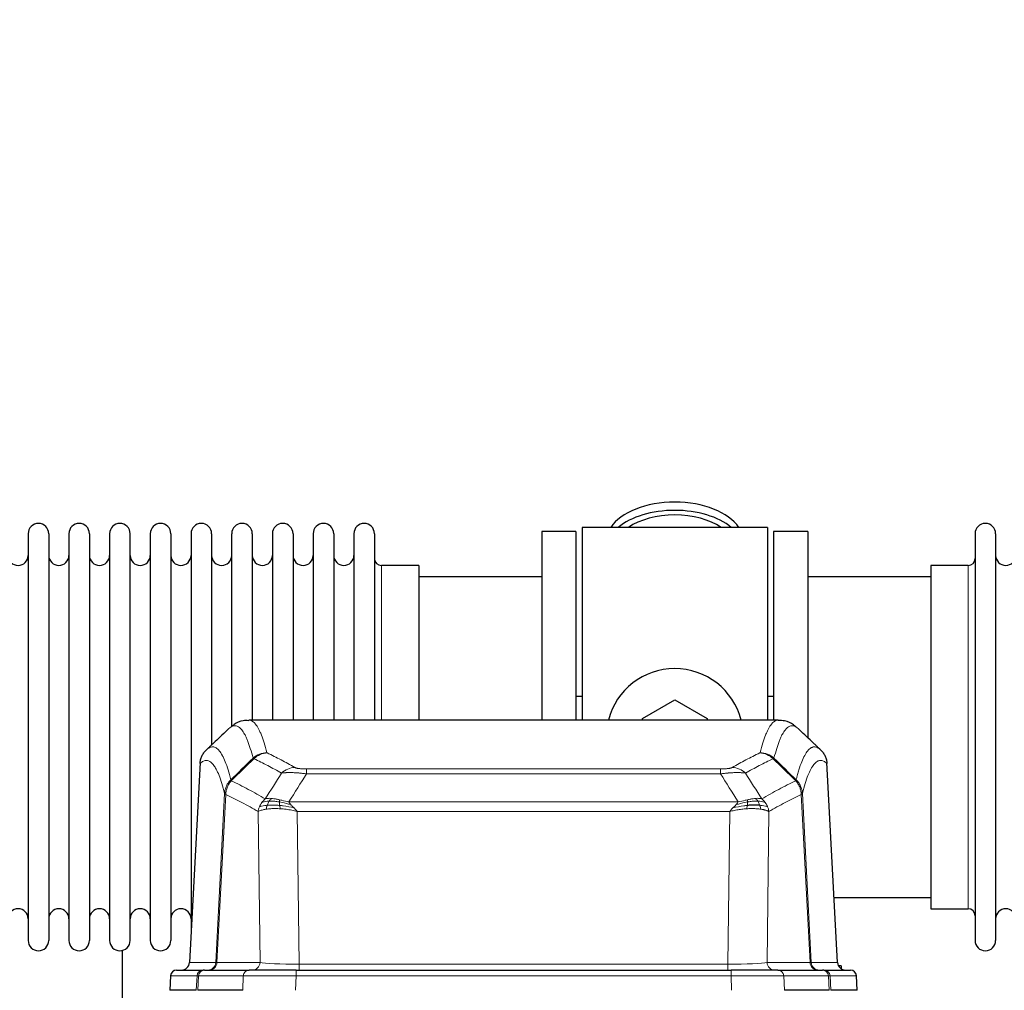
# Model space of a CAD drawing. Header units: inches. Extents: x 0 to 17820, y -10 to 12600.
# Tile 50 of 125: x 3175 to 3664, y 10561 to 11043. Entities that reach past the tile are written whole.
import ezdxf

# ---------------------------------------------------------------- set-up
doc = ezdxf.new("R2010")
doc.units = ezdxf.units.IN
doc.layers.add('1', color=7, linetype='Continuous', true_color=0xffffff)
doc.layers.add('254', color=7, linetype='Continuous', true_color=0xffffff)
doc.styles.add('latin_extended', font='simplex.shx')
doc.dimstyles.get("Standard").update_dxf_attribs({"dimtxt": 0.18, "dimasz": 0.18, "dimexe": 0.18, "dimexo": 0.0625, "dimgap": 0.09, "dimtad": 0, "dimtih": 1, "dimtoh": 1, "dimdec": 4, "dimzin": 0, "dimdsep": 46, "dimtxsty": 'Standard', "dimcen": 0.09, "dimadec": 0, "dimazin": 0, "dimtfac": 1, "dimtdec": 4, "dimtofl": 0, "dimtmove": 0, "dimatfit": 3, "dimfxl": 1, "dimtolj": 1, "dimtzin": 0, "dimarcsym": 0})

# ---------------------------------------------------------------- blocks, each defined once
blk = doc.blocks.new('_U0')
at = {"layer": '254', "color": 3, "linetype": 'Continuous', "lineweight": 13, "transparency": 16777216}
for p, q in [((3912.93, 9280.7), (3912.93, 11785.66)), ((3546.09, 9280.7), (3942.93, 9280.7)), ((3912.93, 9175.7), (3912.93, 8778.65)), ((5283.09, 8673.65), (3882.93, 8673.65))]:
    blk.add_line(p, q, dxfattribs=at)
at = {"layer": '254', "color": 3, "transparency": 16777216}
for points in [[(3930.43, 9175.7), (3895.43, 9175.7), (3912.93, 9280.7)], [(3895.43, 8778.65), (3930.43, 8778.65), (3912.93, 8673.65)]]:
    blk.add_solid(points, dxfattribs=at)
at = {"layer": 'Defpoints', "color": 0, "transparency": 16777216}
for p in [(3516.09, 9280.7), (3912.93, 8673.65), (5313.09, 8673.65)]:
    blk.add_point(p, dxfattribs=at)
at = {"layer": '254', "color": 2, "lineweight": 13, "transparency": 16777216, "insert": (3755.43, 11463.16), "char_height": 105, "attachment_point": 1, "rotation": 90, "style": 'latin_extended'}
blk.add_mtext('\\A1;607', dxfattribs=at)

msp = doc.modelspace()

# ---------------------------------------------------------------- linework, layer by layer
at = {"layer": '1', "color": 2, "linetype": 'Continuous', "lineweight": 25}
for p, q in [((3179.29, 10787.549), (3179.29, 10585.749)), ((3189.49, 10787.549), (3189.49, 10585.749)), ((3199.49, 10787.549), (3199.49, 10585.749)), ((3209.69, 10787.549), (3209.69, 10585.749)), ((3219.69, 10787.549), (3219.69, 10585.749)), ((3229.89, 10585.749), (3229.89, 10787.549)), ((3239.89, 10787.549), (3239.89, 10585.749)), ((3250.09, 10787.549), (3250.09, 10585.749)), ((3260.09, 10787.549), (3260.09, 10686.649)), ((3270.29, 10787.549), (3270.29, 10686.649)), ((3280.29, 10691.976), (3280.29, 10787.549)), ((3290.49, 10787.549), (3290.49, 10695.05)), ((3300.49, 10787.549), (3300.49, 10695.05)), ((3310.69, 10787.549), (3310.69, 10695.05)), ((3320.69, 10787.549), (3320.69, 10695.05)), ((3330.89, 10787.549), (3330.89, 10695.05)), ((3340.89, 10787.549), (3340.89, 10695.05)), ((3351.09, 10787.549), (3351.09, 10695.05)), ((3434.09, 10788.649), (3434.09, 10695.051)), ((3451.09, 10788.649), (3434.09, 10788.649)), ((3451.09, 10788.649), (3451.09, 10695.051)), ((3546.09, 10790.649), (3454.09, 10790.649)), ((3454.09, 10790.649), (3454.09, 10695.049)), ((3546.09, 10790.649), (3546.09, 10695.049)), ((3566.09, 10788.649), (3549.09, 10788.649)), ((3549.09, 10788.649), (3549.09, 10695.051)), ((3566.09, 10788.649), (3566.09, 10686.649)), ((3649.09, 10787.549), (3649.09, 10585.749)), ((3659.29, 10787.549), (3659.29, 10585.749)), ((3373.09, 10771.799), (3354.59, 10771.799)), ((3373.09, 10771.799), (3373.09, 10695.045)), ((3627.09, 10771.799), (3627.09, 10601.499)), ((3645.59, 10771.799), (3627.09, 10771.799)), ((3434.09, 10766.149), (3373.084, 10766.149)), ((3627.095, 10766.149), (3566.09, 10766.149)), ((3454.104, 10706.768), (3451.098, 10706.768)), ((3484.09, 10695.887), (3500.09, 10705.124)), ((3500.09, 10705.124), (3516.09, 10695.887)), ((3549.102, 10706.768), (3546.096, 10706.768)), ((3551.443, 10695.044), (3288.736, 10695.044)), ((3484.09, 10695.044), (3484.09, 10695.887)), ((3516.09, 10695.887), (3516.09, 10695.044)), ((3260.09, 10686.649), (3260.09, 10589.428)), ((3270.29, 10686.649), (3270.29, 10682.708)), ((3264.588, 10674.024), (3259.313, 10574.832)), ((3580.865, 10574.832), (3575.594, 10673.968)), ((3579.151, 10607.149), (3627.095, 10607.149)), ((3627.09, 10601.499), (3645.59, 10601.499)), ((3226.09, 10540.067), (3226.09, 10580.819)), ((3582.59, 10573.149), (3581.337, 10573.149)), ((3582.59, 10573.149), (3582.59, 10571.75)), ((3249.932, 10568.203), (3249.551, 10561.044)), ((3252.942, 10571.044), (3266.053, 10571.044)), ((3266.75, 10571.044), (3266.053, 10571.044)), ((3266.75, 10571.044), (3288.924, 10571.044)), ((3312.179, 10571.044), (3288.924, 10571.044)), ((3312.179, 10571.044), (3528, 10571.044)), ((3551.255, 10571.044), (3528, 10571.044)), ((3551.255, 10571.044), (3573.429, 10571.044)), ((3574.126, 10571.044), (3573.429, 10571.044)), ((3574.126, 10571.044), (3587.237, 10571.044)), ((3590.628, 10561.044), (3590.247, 10568.203)), ((3262.685, 10561.044), (3249.567, 10561.044)), ((3285.724, 10561.044), (3263.47, 10561.044)), ((3576.709, 10561.044), (3554.455, 10561.044)), ((3590.611, 10561.044), (3577.494, 10561.044))]:
    msp.add_line(p, q, dxfattribs=at)
at = {"layer": '1', "color": 110, "linetype": 'Continuous', "lineweight": 13}
for p, q in [((3354.59, 10771.799), (3354.59, 10695.045)), ((3645.59, 10771.799), (3645.59, 10601.499)), ((3264.574, 10673.53), (3259.326, 10574.835)), ((3317.418, 10670.837), (3522.761, 10670.837)), ((3317.418, 10668.421), (3317.418, 10670.837)), ((3522.761, 10668.421), (3522.761, 10670.837)), ((3580.853, 10574.835), (3575.605, 10673.53)), ((3522.761, 10668.421), (3317.418, 10668.421)), ((3272.392, 10574.835), (3276.769, 10658.703)), ((3277.325, 10658.227), (3272.973, 10574.835)), ((3308.687, 10654.59), (3531.492, 10654.59)), ((3567.206, 10574.835), (3562.854, 10658.227)), ((3563.41, 10658.703), (3567.787, 10574.835)), ((3294.325, 10574.835), (3293.368, 10649.682)), ((3312.8, 10649.692), (3313.768, 10574.009)), ((3527.379, 10649.692), (3312.8, 10649.692)), ((3526.411, 10574.009), (3527.379, 10649.692)), ((3546.811, 10649.682), (3545.854, 10574.835)), ((3259.326, 10574.835), (3272.392, 10574.835)), ((3272.973, 10574.835), (3294.325, 10574.835)), ((3313.768, 10574.009), (3526.411, 10574.009)), ((3313.768, 10571.044), (3313.768, 10574.009)), ((3526.411, 10571.044), (3526.411, 10574.009)), ((3545.854, 10574.835), (3567.206, 10574.835)), ((3567.787, 10574.835), (3580.853, 10574.835)), ((3249.948, 10568.201), (3249.567, 10561.044)), ((3263.059, 10568.201), (3249.948, 10568.201)), ((3262.685, 10561.044), (3263.059, 10568.201)), ((3263.843, 10568.201), (3263.47, 10561.044)), ((3286.017, 10568.201), (3263.843, 10568.201)), ((3285.724, 10561.044), (3286.017, 10568.201)), ((3312.179, 10568.201), (3311.886, 10561.044)), ((3312.179, 10568.201), (3312.179, 10571.044)), ((3528, 10568.201), (3312.179, 10568.201)), ((3528, 10571.044), (3528, 10568.201)), ((3528.293, 10561.044), (3528, 10568.201)), ((3554.162, 10568.201), (3554.455, 10561.044)), ((3576.336, 10568.201), (3554.162, 10568.201)), ((3576.709, 10561.044), (3576.336, 10568.201)), ((3590.231, 10568.201), (3577.12, 10568.201)), ((3577.12, 10568.201), (3577.494, 10561.044)), ((3590.611, 10561.044), (3590.231, 10568.201))]:
    msp.add_line(p, q, dxfattribs=at)
at = {"layer": '1', "color": 2, "linetype": 'Continuous', "lineweight": 25}
for centre, radius, start, end in [((3184.39, 10787.549), 5.1, 0, 180), ((3204.59, 10787.549), 5.1, 0, 180), ((3224.79, 10787.549), 5.1, 0, 180), ((3244.99, 10787.549), 5.1, 0, 180), ((3265.19, 10787.549), 5.1, 0, 180), ((3285.39, 10787.549), 5.1, 0, 180), ((3305.59, 10787.549), 5.1, 0, 180), ((3325.79, 10787.549), 5.1, 0, 180), ((3345.99, 10787.549), 5.1, 0, 180), ((3654.19, 10787.549), 5.1, 0, 180), ((3174.29, 10776.799), 5, 180, 0), ((3194.49, 10776.799), 5, 180, 0), ((3214.69, 10776.799), 5, 180, 0), ((3234.89, 10776.799), 5, 180, 0), ((3255.09, 10776.799), 5, 180, 0), ((3275.29, 10776.799), 5, 180, 0), ((3295.49, 10776.799), 5, 180, 0), ((3315.69, 10776.799), 5, 180, 0), ((3335.89, 10776.799), 5, 180, 0), ((3664.29, 10776.799), 5, 180, 0), ((3354.59, 10775.299), 3.5, 180, 270), ((3645.59, 10775.299), 3.5, 270, 0), ((3500.09, 10686.649), 34, 14.29875, 165.70125), ((3174.29, 10596.499), 5, 0, 180), ((3194.49, 10596.499), 5, 0, 180), ((3214.69, 10596.499), 5, 0, 180), ((3234.89, 10596.499), 5, 0, 180), ((3255.09, 10596.499), 5, 0, 180), ((3645.59, 10597.999), 3.5, 0, 90), ((3664.29, 10596.499), 5, 0, 180), ((3184.39, 10585.749), 5.1, 180, 0), ((3204.59, 10585.749), 5.1, 180, 0), ((3224.79, 10585.749), 5.1, 180, 0), ((3244.99, 10585.749), 5.1, 180, 0), ((3654.19, 10585.749), 5.1, 180, 0), ((3255.319, 10575.044), 4, 270, 357.54859), ((3584.86, 10575.044), 4, 182.9487, 270), ((3252.927, 10568.044), 3, 90, 176.63083), ((3587.251, 10568.044), 3, 3.83197, 90)]:
    msp.add_arc(centre, radius, start, end, dxfattribs=at)
for centre, major_axis, start_param, end_param in [((3500.09, 10783.719), (34, 0), 0.3633693, 2.7782723), ((3500.09, 10779.623), (34, 0), 0.6009523, 2.5406894), ((3500.09, 10779.623), (-30, 0), 4.712389, 5.5877152), ((3500.09, 10779.623), (-30, 0), 3.8370627, 4.712389)]:
    msp.add_ellipse(centre, major_axis=major_axis, ratio=0.5735764, start_param=start_param, end_param=end_param, dxfattribs=at)
at = {"layer": '1', "color": 110, "linetype": 'Continuous', "lineweight": 13}
for centre, major_axis, ratio, start_param, end_param in [((3297.723, 10668.987), (-9.695, -2.45), 0.9931439, 4.4664808, 5.2238901), ((3297.91, 10668.827), (-4.281, -9.037), 0.9659395, 3.5975691, 4.3432065), ((3542.269, 10668.827), (-4.281, 9.037), 0.9659395, 5.0815715, 5.8272089), ((3542.456, 10668.987), (-9.695, 2.45), 0.9931439, 4.2008878, 4.9582972), ((3311.571, 10661.681), (-4.97, -8.677), 0.9635717, 3.6779385, 4.4208965), ((3528.608, 10661.681), (4.97, -8.677), 0.9635717, 1.8622888, 2.6052468), ((3255.334, 10575.044), (0, 4), 0.9993908, 3.1415927, 4.6600291), ((3268.4, 10575.044), (0, 4), 0.9993908, 3.1415927, 4.6600291), ((3269.097, 10575.044), (0, 4), 0.9702957, 3.1415927, 4.6600291), ((3292.418, 10575.044), (20.038, 0.208), 0.001459, 3.1763609, 3.3855124), ((3290.449, 10575.044), (0, 4), 0.9702957, 3.1415927, 4.6600291), ((3313.688, 10575.044), (-20.002, 0.052), 0.0517476, 0.2535919, 1.5749043), ((3526.491, 10575.044), (20.002, 0.052), 0.0517476, 4.708281, 6.0295934), ((3549.73, 10575.044), (0, 4), 0.9702957, 1.6231562, 3.1415927), ((3571.082, 10575.044), (0, -4), 0.9702957, 4.7647489, 6.2831853), ((3547.761, 10575.044), (-20.038, 0.208), 0.001459, 2.8976729, 3.1068244), ((3571.779, 10575.044), (0, -4), 0.9993908, 4.7647489, 6.2831853), ((3584.845, 10575.044), (0, -4), 0.9993908, 4.7647489, 6.2831853), ((3252.942, 10568.044), (0, 3), 0.9993908, 0, 1.5184364), ((3266.053, 10568.044), (0, 3), 0.9993908, 0, 1.5184364), ((3290.071, 10568.044), (-27.029, 0.156), 0.000812, 6.0391366, 6.248288), ((3266.75, 10568.044), (0, 3), 0.9702957, 0, 1.5184364), ((3288.924, 10568.044), (0, 3), 0.9702957, 0, 1.5184364), ((3312.231, 10568.044), (-27.018, 0.123), 0.0058026, 4.7143189, 6.0386286), ((3527.948, 10568.044), (27.018, 0.123), 0.0058026, 0.2445567, 1.5688664), ((3551.255, 10568.044), (0, -3), 0.9702957, 1.6231562, 3.1415927), ((3573.429, 10568.044), (0, -3), 0.9702957, 1.6231562, 3.1415927), ((3574.126, 10568.044), (0, -3), 0.9993908, 1.6231562, 3.1415927), ((3550.108, 10568.044), (27.029, 0.156), 0.000812, 0.0348973, 0.2440487), ((3587.237, 10568.044), (0, -3), 0.9993908, 1.6231562, 3.1415927)]:
    msp.add_ellipse(centre, major_axis=major_axis, ratio=ratio, start_param=start_param, end_param=end_param, dxfattribs=at)
at = {"layer": '1', "color": 2, "linetype": 'Continuous', "lineweight": 25}
for points, knots in [([(3288.695, 10694.733), (3287.746, 10694.842), (3285.051, 10694.913), (3282.026, 10693.409), (3280.517, 10692.19), (3280.117, 10691.78)], [0, 0, 0, 0, 0.2573629, 0.77861, 1, 1, 1, 1]), ([(3560.16, 10691.729), (3559.814, 10692.081), (3558.391, 10693.273), (3555.424, 10694.783), (3552.59, 10694.869), (3551.467, 10694.797)], [0, 0, 0, 0, 0.1889149, 0.7020037, 1, 1, 1, 1]), ([(3264.574, 10673.53), (3264.603, 10674.162), (3264.693, 10674.789), (3264.916, 10675.708), (3265.005, 10676.01), (3265.211, 10676.605), (3265.328, 10676.897), (3265.589, 10677.468), (3265.734, 10677.747), (3266.048, 10678.29), (3266.218, 10678.554), (3266.582, 10679.063), (3266.776, 10679.309), (3267.186, 10679.78), (3267.403, 10680.006), (3267.629, 10680.221)], [0, 0, 0, 0, 0.25, 0.25, 0.375, 0.375, 0.5, 0.5, 0.625, 0.625, 0.75, 0.75, 0.875, 0.875, 1, 1, 1, 1]), ([(3572.55, 10680.221), (3572.776, 10680.006), (3572.993, 10679.78), (3573.403, 10679.309), (3573.597, 10679.063), (3573.961, 10678.554), (3574.131, 10678.29), (3574.445, 10677.747), (3574.59, 10677.468), (3574.851, 10676.897), (3574.968, 10676.605), (3575.174, 10676.01), (3575.263, 10675.708), (3575.486, 10674.789), (3575.576, 10674.162), (3575.605, 10673.53)], [0, 0, 0, 0, 0.125, 0.125, 0.25, 0.25, 0.375, 0.375, 0.5, 0.5, 0.625, 0.625, 0.75, 0.75, 1, 1, 1, 1]), ([(3542.29, 10652.844), (3542.072, 10652.862), (3541.849, 10652.878), (3540.93, 10652.93), (3540.189, 10652.946), (3538.624, 10652.927), (3537.801, 10652.892), (3536.667, 10652.809), (3536.381, 10652.786), (3536.092, 10652.759)], [0, 0, 0, 0, 0.125, 0.125, 0.5, 0.5, 0.875, 0.875, 1, 1, 1, 1])]:
    msp.add_open_spline(points, degree=3, knots=knots, dxfattribs=at)
at = {"layer": '1', "color": 110, "linetype": 'Continuous', "lineweight": 13}
for points, knots in [([(3288.742, 10695.044), (3288.836, 10695.044), (3289.459, 10695.015), (3290.072, 10694.791), (3290.843, 10694.294), (3291.225, 10693.992), (3291.604, 10693.611), (3291.855, 10693.34), (3291.98, 10693.195), (3292.604, 10692.428), (3293.095, 10691.673), (3293.82, 10690.33), (3294.06, 10689.847), (3294.536, 10688.811), (3294.772, 10688.258), (3295.474, 10686.493), (3296.395, 10683.858), (3297.285, 10680.662), (3297.723, 10678.923)], [0, 0, 0, 0, 0.0285171, 0.1904309, 0.1904309, 0.2713878, 0.3118663, 0.3118663, 0.3523447, 0.3523447, 0.5142585, 0.5142585, 0.5952154, 0.5952154, 0.6761724, 0.6761724, 0.8380862, 1, 1, 1, 1]), ([(3542.456, 10678.923), (3542.894, 10680.662), (3543.784, 10683.858), (3544.705, 10686.493), (3545.407, 10688.258), (3545.643, 10688.811), (3546.119, 10689.847), (3546.359, 10690.33), (3547.084, 10691.673), (3547.575, 10692.428), (3548.199, 10693.195), (3548.324, 10693.34), (3548.575, 10693.611), (3548.954, 10693.992), (3549.336, 10694.294), (3550.107, 10694.791), (3550.72, 10695.015), (3551.343, 10695.044), (3551.436, 10695.044)], [0, 0, 0, 0, 0.1619138, 0.3238276, 0.3238276, 0.4047846, 0.4047846, 0.4857415, 0.4857415, 0.6476553, 0.6476553, 0.6881337, 0.6881337, 0.7286122, 0.8095691, 0.8095691, 0.9714829, 1, 1, 1, 1]), ([(3290.855, 10676.184), (3290.417, 10677.922), (3289.525, 10681.116), (3288.603, 10683.748), (3287.9, 10685.512), (3287.664, 10686.065), (3287.188, 10687.1), (3286.947, 10687.583), (3286.221, 10688.925), (3285.729, 10689.68), (3285.105, 10690.447), (3284.98, 10690.591), (3284.728, 10690.863), (3284.349, 10691.244), (3283.966, 10691.545), (3283.194, 10692.043), (3282.151, 10692.425), (3280.541, 10692.154), (3279.439, 10691.41), (3278.881, 10690.897)], [0, 0, 0, 0, 0.125, 0.25, 0.25, 0.3125, 0.3125, 0.375, 0.375, 0.5, 0.5, 0.53125, 0.53125, 0.5625, 0.625, 0.625, 0.75, 0.875, 1, 1, 1, 1]), ([(3561.298, 10690.897), (3560.74, 10691.41), (3559.638, 10692.154), (3558.028, 10692.425), (3556.985, 10692.043), (3556.213, 10691.545), (3555.83, 10691.244), (3555.451, 10690.863), (3555.199, 10690.591), (3555.074, 10690.447), (3554.45, 10689.68), (3553.958, 10688.925), (3553.231, 10687.583), (3552.991, 10687.1), (3552.515, 10686.065), (3552.279, 10685.512), (3551.576, 10683.748), (3550.654, 10681.116), (3549.762, 10677.922), (3549.324, 10676.184)], [0, 0, 0, 0, 0.125, 0.25, 0.375, 0.375, 0.4375, 0.46875, 0.46875, 0.5, 0.5, 0.625, 0.625, 0.6875, 0.6875, 0.75, 0.75, 0.875, 1, 1, 1, 1]), ([(3267.629, 10680.221), (3268.2, 10680.775), (3269.328, 10681.589), (3270.973, 10681.934), (3272.04, 10681.58), (3272.828, 10681.095), (3273.219, 10680.798), (3273.671, 10680.356), (3273.863, 10680.146), (3273.991, 10680.001), (3274.055, 10679.926), (3274.374, 10679.542), (3274.754, 10679.026), (3275.191, 10678.328), (3275.378, 10678.008), (3275.502, 10677.791), (3275.564, 10677.679), (3276.12, 10676.659), (3277.093, 10674.554), (3278.504, 10670.522), (3279.412, 10667.251), (3279.858, 10665.469)], [0, 0, 0, 0, 0.125, 0.25, 0.375, 0.375, 0.4375, 0.46875, 0.484375, 0.484375, 0.5, 0.5, 0.5625, 0.59375, 0.609375, 0.609375, 0.625, 0.625, 0.75, 0.875, 1, 1, 1, 1]), ([(3297.91, 10678.761), (3297.854, 10678.788), (3297.811, 10678.815), (3297.748, 10678.869), (3297.729, 10678.896), (3297.723, 10678.923)], [0, 0, 0, 0, 0.5, 0.5, 1, 1, 1, 1]), ([(3297.91, 10678.761), (3300.195, 10677.674), (3302.477, 10676.533), (3305.892, 10674.739), (3307.029, 10674.128), (3309.302, 10672.878), (3310.437, 10672.239), (3311.571, 10671.587)], [0, 0, 0, 0, 0.5, 0.5, 0.75, 0.75, 1, 1, 1, 1]), ([(3528.608, 10671.587), (3529.742, 10672.239), (3530.877, 10672.878), (3533.149, 10674.128), (3534.287, 10674.739), (3537.702, 10676.533), (3539.984, 10677.674), (3542.269, 10678.761)], [0, 0, 0, 0, 0.25, 0.25, 0.5, 0.5, 1, 1, 1, 1]), ([(3542.456, 10678.923), (3542.45, 10678.896), (3542.431, 10678.869), (3542.368, 10678.815), (3542.325, 10678.788), (3542.269, 10678.761)], [0, 0, 0, 0, 0.5, 0.5, 1, 1, 1, 1]), ([(3560.321, 10665.469), (3560.377, 10665.692), (3560.433, 10665.912), (3560.545, 10666.349), (3560.713, 10666.996), (3561.109, 10668.459), (3561.452, 10669.631), (3562.145, 10671.865), (3563.086, 10674.552), (3564.544, 10677.71), (3565.548, 10679.232), (3566.122, 10679.925), (3566.186, 10679.999), (3566.314, 10680.144), (3566.507, 10680.354), (3566.958, 10680.797), (3567.35, 10681.094), (3567.678, 10681.296), (3567.744, 10681.335), (3567.876, 10681.406), (3568.074, 10681.507), (3568.539, 10681.694), (3568.942, 10681.772), (3569.754, 10681.819), (3570.851, 10681.589), (3571.979, 10680.775), (3572.55, 10680.221)], [0, 0, 0, 0, 0.015625, 0.015625, 0.03125, 0.0625, 0.125, 0.125, 0.25, 0.375, 0.5, 0.5, 0.515625, 0.515625, 0.53125, 0.5625, 0.625, 0.625, 0.640625, 0.640625, 0.65625, 0.6875, 0.75, 0.75, 0.875, 1, 1, 1, 1]), ([(3276.769, 10658.703), (3276.324, 10660.483), (3275.418, 10663.751), (3274.011, 10667.783), (3273.041, 10669.891), (3272.487, 10670.913), (3272.425, 10671.025), (3272.301, 10671.243), (3272.115, 10671.563), (3271.678, 10672.263), (3271.3, 10672.782), (3270.982, 10673.168), (3270.918, 10673.243), (3270.79, 10673.388), (3270.599, 10673.6), (3270.148, 10674.045), (3269.758, 10674.346), (3268.972, 10674.837), (3267.909, 10675.201), (3266.268, 10674.875), (3265.143, 10674.076), (3264.574, 10673.53)], [0, 0, 0, 0, 0.125, 0.25, 0.375, 0.375, 0.390625, 0.390625, 0.40625, 0.4375, 0.5, 0.5, 0.515625, 0.515625, 0.53125, 0.5625, 0.625, 0.625, 0.75, 0.875, 1, 1, 1, 1]), ([(3304.991, 10668.762), (3303.856, 10669.415), (3302.719, 10670.054), (3300.444, 10671.305), (3299.305, 10671.917), (3295.886, 10673.713), (3293.602, 10674.856), (3291.314, 10675.945)], [0, 0, 0, 0, 0.25, 0.25, 0.5, 0.5, 1, 1, 1, 1]), ([(3548.865, 10675.945), (3546.577, 10674.856), (3544.293, 10673.713), (3540.874, 10671.917), (3539.735, 10671.305), (3537.46, 10670.054), (3536.323, 10669.415), (3535.188, 10668.762)], [0, 0, 0, 0, 0.5, 0.5, 0.75, 0.75, 1, 1, 1, 1]), ([(3575.605, 10673.53), (3575.036, 10674.076), (3573.911, 10674.875), (3572.817, 10675.092), (3572.008, 10675.037), (3571.606, 10674.955), (3571.142, 10674.763), (3570.944, 10674.661), (3570.813, 10674.588), (3570.747, 10674.549), (3570.419, 10674.345), (3570.029, 10674.044), (3569.579, 10673.598), (3569.387, 10673.387), (3569.259, 10673.241), (3569.196, 10673.166), (3568.623, 10672.47), (3567.622, 10670.943), (3566.167, 10667.782), (3564.761, 10663.751), (3563.855, 10660.483), (3563.41, 10658.703)], [0, 0, 0, 0, 0.125, 0.25, 0.25, 0.3125, 0.34375, 0.359375, 0.359375, 0.375, 0.375, 0.4375, 0.46875, 0.484375, 0.484375, 0.5, 0.5, 0.625, 0.75, 0.875, 1, 1, 1, 1]), ([(3317.418, 10668.421), (3317.083, 10668.464), (3316.75, 10668.505), (3316.087, 10668.583), (3315.759, 10668.62), (3314.783, 10668.724), (3314.145, 10668.784), (3313.443, 10668.842), (3313.365, 10668.849), (3313.209, 10668.861), (3313.132, 10668.867), (3312.9, 10668.885), (3312.747, 10668.896), (3312.293, 10668.928), (3311.698, 10668.965), (3311.125, 10668.993), (3310.704, 10669.011), (3310.495, 10669.018), (3310.29, 10669.025), (3310.154, 10669.029), (3310.086, 10669.031), (3309.48, 10669.046), (3308.972, 10669.05), (3308.253, 10669.041), (3308.021, 10669.036), (3307.682, 10669.025), (3307.571, 10669.021), (3307.353, 10669.012), (3307.245, 10669.006), (3306.718, 10668.977), (3306.33, 10668.945), (3305.615, 10668.865), (3305.289, 10668.817), (3304.991, 10668.762)], [0, 0, 0, 0, 0.0625, 0.0625, 0.125, 0.125, 0.25, 0.25, 0.265625, 0.265625, 0.28125, 0.28125, 0.3125, 0.3125, 0.375, 0.4375, 0.4375, 0.46875, 0.484375, 0.484375, 0.5, 0.5, 0.625, 0.625, 0.6875, 0.6875, 0.71875, 0.71875, 0.75, 0.75, 0.875, 0.875, 1, 1, 1, 1]), ([(3317.418, 10670.837), (3317.236, 10670.837), (3317.053, 10670.838), (3316.689, 10670.843), (3316.51, 10670.846), (3316.154, 10670.855), (3315.979, 10670.861), (3315.632, 10670.875), (3315.461, 10670.883), (3315.25, 10670.895), (3315.208, 10670.898), (3315.124, 10670.903), (3315, 10670.911), (3314.879, 10670.919), (3314.64, 10670.937), (3314.332, 10670.963), (3314.045, 10670.993), (3313.872, 10671.014), (3313.837, 10671.018), (3313.769, 10671.026), (3313.736, 10671.03), (3313.636, 10671.043), (3313.571, 10671.052), (3313.381, 10671.079), (3313.262, 10671.098), (3313.035, 10671.136), (3312.928, 10671.156), (3312.725, 10671.197), (3312.63, 10671.219), (3312.517, 10671.246), (3312.494, 10671.251), (3312.451, 10671.262), (3312.429, 10671.268), (3312.365, 10671.284), (3312.324, 10671.295), (3312.205, 10671.329), (3312.132, 10671.352), (3311.995, 10671.398), (3311.931, 10671.421), (3311.755, 10671.491), (3311.655, 10671.538), (3311.571, 10671.587)], [0, 0, 0, 0, 0.0625, 0.0625, 0.125, 0.125, 0.1875, 0.1875, 0.25, 0.25, 0.265625, 0.265625, 0.28125, 0.3125, 0.3125, 0.375, 0.4375, 0.4375, 0.453125, 0.453125, 0.46875, 0.46875, 0.5, 0.5, 0.5625, 0.5625, 0.625, 0.625, 0.6875, 0.6875, 0.703125, 0.703125, 0.71875, 0.71875, 0.75, 0.75, 0.8125, 0.8125, 0.875, 0.875, 1, 1, 1, 1]), ([(3528.608, 10671.587), (3528.587, 10671.575), (3528.565, 10671.563), (3528.519, 10671.539), (3528.494, 10671.527), (3528.419, 10671.491), (3528.365, 10671.467), (3528.247, 10671.42), (3528.183, 10671.397), (3528.047, 10671.352), (3527.973, 10671.329), (3527.816, 10671.284), (3527.732, 10671.262), (3527.597, 10671.23), (3527.55, 10671.219), (3527.454, 10671.198), (3527.404, 10671.187), (3527.25, 10671.156), (3527.142, 10671.136), (3526.914, 10671.097), (3526.794, 10671.079), (3526.605, 10671.052), (3526.508, 10671.038), (3526.407, 10671.026), (3526.339, 10671.017), (3526.304, 10671.013), (3526.129, 10670.993), (3525.985, 10670.978), (3525.538, 10670.935), (3525.221, 10670.912), (3524.801, 10670.888), (3524.716, 10670.883), (3524.543, 10670.875), (3524.456, 10670.871), (3524.195, 10670.861), (3524.019, 10670.855), (3523.664, 10670.846), (3523.485, 10670.843), (3523.125, 10670.838), (3522.943, 10670.837), (3522.761, 10670.837)], [0, 0, 0, 0, 0.03125, 0.03125, 0.0625, 0.0625, 0.125, 0.125, 0.1875, 0.1875, 0.25, 0.25, 0.3125, 0.3125, 0.34375, 0.34375, 0.375, 0.375, 0.4375, 0.4375, 0.5, 0.5, 0.53125, 0.546875, 0.546875, 0.5625, 0.5625, 0.625, 0.625, 0.75, 0.75, 0.78125, 0.78125, 0.8125, 0.8125, 0.875, 0.875, 0.9375, 0.9375, 1, 1, 1, 1]), ([(3535.188, 10668.762), (3534.89, 10668.817), (3534.564, 10668.865), (3533.851, 10668.945), (3533.464, 10668.977), (3532.836, 10669.012), (3532.564, 10669.024), (3532.279, 10669.032), (3532.164, 10669.035), (3532.106, 10669.037), (3531.93, 10669.041), (3531.811, 10669.043), (3531.209, 10669.05), (3530.7, 10669.046), (3530.028, 10669.029), (3529.891, 10669.025), (3529.684, 10669.018), (3529.615, 10669.016), (3529.475, 10669.01), (3529.405, 10669.008), (3529.053, 10668.993), (3528.766, 10668.979), (3527.89, 10668.93), (3527.285, 10668.888), (3526.582, 10668.83), (3526.503, 10668.823), (3526.345, 10668.809), (3526.266, 10668.803), (3526.028, 10668.781), (3525.869, 10668.767), (3525.389, 10668.721), (3525.067, 10668.689), (3524.091, 10668.584), (3523.431, 10668.507), (3522.761, 10668.421)], [0, 0, 0, 0, 0.125, 0.125, 0.25, 0.25, 0.3125, 0.328125, 0.328125, 0.34375, 0.34375, 0.375, 0.375, 0.5, 0.5, 0.53125, 0.53125, 0.546875, 0.546875, 0.5625, 0.5625, 0.625, 0.625, 0.75, 0.75, 0.765625, 0.765625, 0.78125, 0.78125, 0.8125, 0.8125, 0.875, 0.875, 1, 1, 1, 1]), ([(3276.769, 10658.703), (3276.794, 10659.02), (3276.845, 10659.653), (3277.033, 10660.588), (3277.303, 10661.503), (3277.778, 10662.679), (3278.562, 10664.074), (3279.426, 10665.004), (3279.858, 10665.469)], [0, 0, 0, 0, 0.1250992, 0.25018, 0.3752424, 0.5002868, 0.7501372, 1, 1, 1, 1]), ([(3277.325, 10658.227), (3277.346, 10658.858), (3277.424, 10659.486), (3277.688, 10660.714), (3277.873, 10661.315), (3278.345, 10662.467), (3278.63, 10663.019), (3279.289, 10664.057), (3279.661, 10664.542), (3280.07, 10664.986)], [0, 0, 0, 0, 0.25, 0.25, 0.5, 0.5, 0.75, 0.75, 1, 1, 1, 1]), ([(3280.07, 10664.986), (3279.995, 10665.075), (3279.953, 10665.172), (3279.895, 10665.345), (3279.879, 10665.421), (3279.858, 10665.469)], [0, 0, 0, 0, 0.5, 0.5, 1, 1, 1, 1]), ([(3280.07, 10664.986), (3282.892, 10663.647), (3285.708, 10662.227), (3289.922, 10659.972), (3291.324, 10659.2), (3294.127, 10657.615), (3295.526, 10656.801), (3296.924, 10655.968)], [0, 0, 0, 0, 0.5, 0.5, 0.75, 0.75, 1, 1, 1, 1]), ([(3543.255, 10655.968), (3544.653, 10656.801), (3546.052, 10657.615), (3548.855, 10659.2), (3550.257, 10659.972), (3554.471, 10662.227), (3557.287, 10663.647), (3560.109, 10664.986)], [0, 0, 0, 0, 0.25, 0.25, 0.5, 0.5, 1, 1, 1, 1]), ([(3560.321, 10665.469), (3560.3, 10665.421), (3560.284, 10665.345), (3560.226, 10665.172), (3560.184, 10665.075), (3560.109, 10664.986)], [0, 0, 0, 0, 0.5, 0.5, 1, 1, 1, 1]), ([(3560.109, 10664.986), (3560.517, 10664.542), (3560.89, 10664.057), (3561.549, 10663.019), (3561.834, 10662.467), (3562.306, 10661.315), (3562.491, 10660.714), (3562.755, 10659.486), (3562.833, 10658.858), (3562.854, 10658.227)], [0, 0, 0, 0, 0.25, 0.25, 0.5, 0.5, 0.75, 0.75, 1, 1, 1, 1]), ([(3560.321, 10665.469), (3560.51, 10665.277), (3560.912, 10664.871), (3561.477, 10664.164), (3562.032, 10663.331), (3562.648, 10662.15), (3563.207, 10660.6), (3563.342, 10659.335), (3563.41, 10658.703)], [0, 0, 0, 0, 0.1064395, 0.2252974, 0.3565726, 0.5002636, 0.7501339, 1, 1, 1, 1]), ([(3277.325, 10658.227), (3277.256, 10658.271), (3277.102, 10658.369), (3276.909, 10658.503), (3276.802, 10658.614), (3276.776, 10658.685), (3276.769, 10658.703)], [0, 0, 0, 0, 0.2247758, 0.4999124, 0.8717677, 1, 1, 1, 1]), ([(3293.368, 10649.682), (3292.037, 10650.468), (3290.704, 10651.236), (3288.037, 10652.735), (3286.701, 10653.465), (3282.691, 10655.602), (3280.011, 10656.951), (3277.325, 10658.227)], [0, 0, 0, 0, 0.25, 0.25, 0.5, 0.5, 1, 1, 1, 1]), ([(3298.875, 10654.907), (3298.504, 10654.894), (3298.147, 10654.868), (3296.786, 10654.717), (3295.916, 10654.492), (3295.217, 10654.161)], [0, 0, 0, 0, 0.25, 0.25, 1, 1, 1, 1]), ([(3300.099, 10656.229), (3299.801, 10656.255), (3299.51, 10656.271), (3298.383, 10656.286), (3297.617, 10656.192), (3296.924, 10655.968)], [0, 0, 0, 0, 0.25, 0.25, 1, 1, 1, 1]), ([(3297.889, 10652.844), (3297.92, 10652.935), (3297.953, 10653.026), (3298.087, 10653.389), (3298.2, 10653.662), (3298.449, 10654.187), (3298.586, 10654.44), (3298.777, 10654.755), (3298.826, 10654.832), (3298.875, 10654.907)], [0, 0, 0, 0, 0.125, 0.125, 0.5, 0.5, 0.875, 0.875, 1, 1, 1, 1]), ([(3298.875, 10654.907), (3298.974, 10655.057), (3299.075, 10655.198), (3299.332, 10655.527), (3299.489, 10655.701), (3299.8, 10656.001), (3299.953, 10656.128), (3300.099, 10656.229)], [0, 0, 0, 0, 0.25, 0.25, 0.625, 0.625, 1, 1, 1, 1]), ([(3303.919, 10654.501), (3303.69, 10654.54), (3303.463, 10654.577), (3302.561, 10654.712), (3301.902, 10654.79), (3300.632, 10654.894), (3300.022, 10654.919), (3299.25, 10654.917), (3299.061, 10654.913), (3298.875, 10654.907)], [0, 0, 0, 0, 0.125, 0.125, 0.5, 0.5, 0.875, 0.875, 1, 1, 1, 1]), ([(3304.069, 10655.534), (3303.889, 10655.574), (3303.71, 10655.613), (3303.003, 10655.767), (3302.488, 10655.874), (3301.494, 10656.055), (3301.015, 10656.13), (3300.4, 10656.201), (3300.249, 10656.216), (3300.099, 10656.229)], [0, 0, 0, 0, 0.125, 0.125, 0.5, 0.5, 0.875, 0.875, 1, 1, 1, 1]), ([(3303.919, 10654.501), (3303.917, 10654.625), (3303.919, 10654.741), (3303.932, 10655.006), (3303.948, 10655.143), (3303.996, 10655.372), (3304.028, 10655.465), (3304.069, 10655.534)], [0, 0, 0, 0, 0.25, 0.25, 0.625, 0.625, 1, 1, 1, 1]), ([(3309.557, 10653.147), (3308.147, 10653.569), (3306.711, 10653.945), (3304.84, 10654.335), (3304.376, 10654.423), (3303.919, 10654.501)], [0, 0, 0, 0, 0.75, 0.75, 1, 1, 1, 1]), ([(3304.087, 10652.759), (3304.075, 10652.836), (3304.064, 10652.914), (3304.019, 10653.224), (3303.99, 10653.455), (3303.946, 10653.9), (3303.931, 10654.113), (3303.921, 10654.375), (3303.919, 10654.439), (3303.919, 10654.501)], [0, 0, 0, 0, 0.125, 0.125, 0.5, 0.5, 0.875, 0.875, 1, 1, 1, 1]), ([(3308.687, 10654.59), (3307.466, 10654.779), (3306.29, 10655.036), (3304.796, 10655.37), (3304.429, 10655.453), (3304.069, 10655.534)], [0, 0, 0, 0, 0.75, 0.75, 1, 1, 1, 1]), ([(3309.557, 10653.147), (3309.439, 10653.274), (3309.329, 10653.399), (3309.08, 10653.709), (3308.955, 10653.891), (3308.769, 10654.247), (3308.708, 10654.421), (3308.687, 10654.59)], [0, 0, 0, 0, 0.25, 0.25, 0.625, 0.625, 1, 1, 1, 1]), ([(3530.622, 10653.147), (3530.855, 10653.407), (3531.277, 10653.879), (3531.426, 10654.37), (3531.492, 10654.59)], [0, 0, 0, 0, 0.5515604, 1, 1, 1, 1]), ([(3536.26, 10654.501), (3535.803, 10654.423), (3535.339, 10654.335), (3533.468, 10653.945), (3532.032, 10653.569), (3530.622, 10653.147)], [0, 0, 0, 0, 0.25, 0.25, 1, 1, 1, 1]), ([(3536.11, 10655.534), (3535.75, 10655.453), (3535.383, 10655.37), (3533.889, 10655.036), (3532.713, 10654.779), (3531.492, 10654.59)], [0, 0, 0, 0, 0.25, 0.25, 1, 1, 1, 1]), ([(3536.092, 10652.759), (3536.104, 10652.836), (3536.115, 10652.914), (3536.16, 10653.224), (3536.189, 10653.455), (3536.233, 10653.9), (3536.248, 10654.113), (3536.258, 10654.375), (3536.26, 10654.439), (3536.26, 10654.501)], [0, 0, 0, 0, 0.125, 0.125, 0.5, 0.5, 0.875, 0.875, 1, 1, 1, 1]), ([(3540.079, 10656.229), (3539.93, 10656.216), (3539.779, 10656.201), (3539.164, 10656.13), (3538.685, 10656.055), (3537.691, 10655.874), (3537.176, 10655.767), (3536.469, 10655.613), (3536.29, 10655.574), (3536.11, 10655.534)], [0, 0, 0, 0, 0.125, 0.125, 0.5, 0.5, 0.875, 0.875, 1, 1, 1, 1]), ([(3536.26, 10654.501), (3536.262, 10654.625), (3536.26, 10654.741), (3536.247, 10655.006), (3536.231, 10655.143), (3536.183, 10655.372), (3536.151, 10655.465), (3536.11, 10655.534)], [0, 0, 0, 0, 0.25, 0.25, 0.625, 0.625, 1, 1, 1, 1]), ([(3541.304, 10654.907), (3541.118, 10654.913), (3540.929, 10654.917), (3540.157, 10654.919), (3539.547, 10654.894), (3538.277, 10654.79), (3537.618, 10654.712), (3536.716, 10654.577), (3536.489, 10654.54), (3536.26, 10654.501)], [0, 0, 0, 0, 0.125, 0.125, 0.5, 0.5, 0.875, 0.875, 1, 1, 1, 1]), ([(3543.255, 10655.968), (3542.562, 10656.192), (3541.796, 10656.286), (3540.669, 10656.271), (3540.378, 10656.255), (3540.079, 10656.229)], [0, 0, 0, 0, 0.75, 0.75, 1, 1, 1, 1]), ([(3541.304, 10654.907), (3541.205, 10655.057), (3541.104, 10655.198), (3540.847, 10655.527), (3540.69, 10655.701), (3540.379, 10656.001), (3540.226, 10656.128), (3540.079, 10656.229)], [0, 0, 0, 0, 0.25, 0.25, 0.625, 0.625, 1, 1, 1, 1]), ([(3542.29, 10652.844), (3542.259, 10652.935), (3542.226, 10653.026), (3542.092, 10653.389), (3541.979, 10653.662), (3541.73, 10654.187), (3541.593, 10654.44), (3541.402, 10654.755), (3541.353, 10654.832), (3541.304, 10654.907)], [0, 0, 0, 0, 0.125, 0.125, 0.5, 0.5, 0.875, 0.875, 1, 1, 1, 1]), ([(3544.962, 10654.161), (3544.263, 10654.492), (3543.393, 10654.717), (3542.032, 10654.868), (3541.675, 10654.894), (3541.304, 10654.907)], [0, 0, 0, 0, 0.75, 0.75, 1, 1, 1, 1]), ([(3544.962, 10654.161), (3544.839, 10654.327), (3544.711, 10654.49), (3544.379, 10654.887), (3544.168, 10655.117), (3543.726, 10655.557), (3543.495, 10655.768), (3543.255, 10655.968)], [0, 0, 0, 0, 0.25, 0.25, 0.625, 0.625, 1, 1, 1, 1]), ([(3546.172, 10652.02), (3546.133, 10652.115), (3546.093, 10652.209), (3545.925, 10652.581), (3545.786, 10652.856), (3545.483, 10653.393), (3545.319, 10653.654), (3545.083, 10653.994), (3545.023, 10654.078), (3544.962, 10654.161)], [0, 0, 0, 0, 0.125, 0.125, 0.5, 0.5, 0.875, 0.875, 1, 1, 1, 1]), ([(3562.854, 10658.227), (3560.168, 10656.951), (3557.488, 10655.602), (3553.478, 10653.465), (3552.142, 10652.735), (3549.475, 10651.236), (3548.142, 10650.468), (3546.811, 10649.682)], [0, 0, 0, 0, 0.5, 0.5, 0.75, 0.75, 1, 1, 1, 1]), ([(3563.41, 10658.703), (3563.403, 10658.685), (3563.377, 10658.614), (3563.27, 10658.503), (3563.077, 10658.369), (3562.923, 10658.271), (3562.854, 10658.227)], [0, 0, 0, 0, 0.1283244, 0.5000876, 0.7752121, 1, 1, 1, 1]), ([(3297.399, 10650.883), (3297.152, 10650.844), (3296.595, 10650.755), (3295.761, 10650.578), (3294.878, 10650.343), (3294.01, 10650.042), (3293.591, 10649.807), (3293.368, 10649.682)], [0, 0, 0, 0, 0.132495, 0.2987501, 0.4987593, 0.7325133, 1, 1, 1, 1]), ([(3297.889, 10652.844), (3297.455, 10652.808), (3297.045, 10652.763), (3295.515, 10652.546), (3294.619, 10652.306), (3294.007, 10652.02)], [0, 0, 0, 0, 0.25, 0.25, 1, 1, 1, 1]), ([(3297.399, 10650.883), (3297.435, 10651.083), (3297.478, 10651.307), (3297.583, 10651.786), (3297.645, 10652.042), (3297.771, 10652.483), (3297.828, 10652.663), (3297.889, 10652.844)], [0, 0, 0, 0, 0.375, 0.375, 0.75, 0.75, 1, 1, 1, 1]), ([(3304.402, 10651.108), (3304.005, 10651.13), (3303.193, 10651.174), (3301.999, 10651.193), (3300.802, 10651.177), (3299.623, 10651.12), (3298.467, 10651.026), (3297.76, 10650.931), (3297.399, 10650.883)], [0, 0, 0, 0, 0.1495041, 0.3058451, 0.4690463, 0.6391276, 0.8161069, 1, 1, 1, 1]), ([(3304.087, 10652.759), (3303.798, 10652.786), (3303.512, 10652.809), (3302.378, 10652.892), (3301.555, 10652.927), (3299.99, 10652.946), (3299.249, 10652.93), (3298.33, 10652.878), (3298.107, 10652.862), (3297.889, 10652.844)], [0, 0, 0, 0, 0.125, 0.125, 0.5, 0.5, 0.875, 0.875, 1, 1, 1, 1]), ([(3304.402, 10651.108), (3304.369, 10651.271), (3304.329, 10651.457), (3304.247, 10651.859), (3304.205, 10652.076), (3304.137, 10652.451), (3304.111, 10652.604), (3304.087, 10652.759)], [0, 0, 0, 0, 0.375, 0.375, 0.75, 0.75, 1, 1, 1, 1]), ([(3311.229, 10651.528), (3309.456, 10651.98), (3307.627, 10652.327), (3305.253, 10652.64), (3304.665, 10652.705), (3304.087, 10652.759)], [0, 0, 0, 0, 0.75, 0.75, 1, 1, 1, 1]), ([(3312.8, 10649.692), (3312.355, 10649.812), (3311.453, 10650.056), (3310.079, 10650.36), (3308.676, 10650.622), (3307.253, 10650.836), (3305.815, 10651.005), (3304.877, 10651.074), (3304.402, 10651.108)], [0, 0, 0, 0, 0.1561441, 0.3164106, 0.4808681, 0.6495804, 0.8226062, 1, 1, 1, 1]), ([(3311.229, 10651.528), (3311.155, 10651.6), (3311.081, 10651.671), (3310.785, 10651.953), (3310.563, 10652.159), (3310.136, 10652.563), (3309.93, 10652.761), (3309.678, 10653.019), (3309.617, 10653.083), (3309.557, 10653.147)], [0, 0, 0, 0, 0.125, 0.125, 0.5, 0.5, 0.875, 0.875, 1, 1, 1, 1]), ([(3312.8, 10649.692), (3312.647, 10649.938), (3312.471, 10650.177), (3312.088, 10650.644), (3311.881, 10650.871), (3311.523, 10651.24), (3311.376, 10651.385), (3311.229, 10651.528)], [0, 0, 0, 0, 0.375, 0.375, 0.75, 0.75, 1, 1, 1, 1]), ([(3527.379, 10649.692), (3527.502, 10649.872), (3527.778, 10650.277), (3528.311, 10650.888), (3528.724, 10651.302), (3528.95, 10651.528)], [0, 0, 0, 0, 0.2664231, 0.5992998, 1, 1, 1, 1]), ([(3535.777, 10651.108), (3535.37, 10651.079), (3534.564, 10651.021), (3533.331, 10650.886), (3532.107, 10650.717), (3530.894, 10650.513), (3529.7, 10650.274), (3528.529, 10650.005), (3527.76, 10649.795), (3527.379, 10649.692)], [0, 0, 0, 0, 0.1523218, 0.3014284, 0.4473536, 0.5901335, 0.7298066, 0.8664141, 1, 1, 1, 1]), ([(3528.95, 10651.528), (3529.16, 10651.73), (3529.453, 10652.012), (3529.9, 10652.425), (3530.253, 10652.764), (3530.506, 10653.026), (3530.622, 10653.147)], [0, 0, 0, 0, 0.3659786, 0.5111863, 0.7766492, 1, 1, 1, 1]), ([(3536.092, 10652.759), (3535.514, 10652.705), (3534.926, 10652.64), (3532.552, 10652.327), (3530.723, 10651.98), (3528.95, 10651.528)], [0, 0, 0, 0, 0.25, 0.25, 1, 1, 1, 1]), ([(3535.777, 10651.108), (3535.81, 10651.271), (3535.85, 10651.457), (3535.931, 10651.859), (3535.974, 10652.076), (3536.042, 10652.451), (3536.068, 10652.604), (3536.092, 10652.759)], [0, 0, 0, 0, 0.375, 0.375, 0.75, 0.75, 1, 1, 1, 1]), ([(3542.78, 10650.883), (3542.471, 10650.925), (3541.864, 10651.007), (3540.881, 10651.096), (3539.878, 10651.156), (3538.858, 10651.187), (3537.831, 10651.189), (3536.809, 10651.166), (3536.117, 10651.127), (3535.777, 10651.108)], [0, 0, 0, 0, 0.1580483, 0.3110147, 0.4589091, 0.6017421, 0.7395257, 0.8722733, 1, 1, 1, 1]), ([(3542.78, 10650.883), (3542.708, 10651.283), (3542.609, 10651.777), (3542.407, 10652.483), (3542.351, 10652.663), (3542.29, 10652.844)], [0, 0, 0, 0, 0.75, 0.75, 1, 1, 1, 1]), ([(3546.172, 10652.02), (3545.56, 10652.306), (3544.664, 10652.546), (3543.134, 10652.763), (3542.724, 10652.808), (3542.29, 10652.844)], [0, 0, 0, 0, 0.75, 0.75, 1, 1, 1, 1]), ([(3546.811, 10649.682), (3546.69, 10649.754), (3546.456, 10649.893), (3546.015, 10650.085), (3545.545, 10650.257), (3545.056, 10650.408), (3544.563, 10650.538), (3544.081, 10650.649), (3543.62, 10650.743), (3543.192, 10650.82), (3542.911, 10650.863), (3542.78, 10650.883)], [0, 0, 0, 0, 0.1527923, 0.2951653, 0.4271184, 0.5486511, 0.6597631, 0.7604539, 0.8507236, 0.9305721, 1, 1, 1, 1]), ([(3546.811, 10649.682), (3546.727, 10650.279), (3546.585, 10650.871), (3546.322, 10651.641), (3546.25, 10651.832), (3546.172, 10652.02)], [0, 0, 0, 0, 0.75, 0.75, 1, 1, 1, 1])]:
    msp.add_open_spline(points, degree=3, knots=knots, dxfattribs=at)
at = {"layer": '1', "color": 2, "linetype": 'Continuous', "lineweight": 25}
for points, degree in [([(3278.881, 10690.897), (3276.594, 10688.728), (3274.308, 10686.56), (3272.023, 10684.391)], 3), ([(3568.04, 10684.501), (3565.793, 10686.633), (3563.546, 10688.765), (3561.298, 10690.897)], 3), ([(3272.139, 10684.501), (3267.631, 10680.223)], 1), ([(3572.548, 10680.223), (3568.04, 10684.501)], 1)]:
    msp.add_open_spline(points, degree=degree, dxfattribs=at)
at = {"layer": '1', "color": 110, "linetype": 'Continuous', "lineweight": 13}
for points in [[(3279.858, 10665.469), (3283.523, 10669.041), (3287.189, 10672.613), (3290.855, 10676.184)], [(3291.314, 10675.945), (3287.565, 10672.292), (3283.817, 10668.639), (3280.07, 10664.986)], [(3291.314, 10675.945), (3291.201, 10675.996), (3291.013, 10676.088), (3290.896, 10676.156), (3290.855, 10676.184)], [(3549.324, 10676.184), (3549.283, 10676.156), (3549.166, 10676.088), (3548.978, 10675.996), (3548.865, 10675.945)], [(3560.109, 10664.986), (3556.362, 10668.639), (3552.614, 10672.292), (3548.865, 10675.945)], [(3549.324, 10676.184), (3552.99, 10672.613), (3556.656, 10669.041), (3560.321, 10665.469)], [(3296.924, 10655.968), (3299.598, 10660.236), (3302.287, 10664.501), (3304.991, 10668.762)], [(3317.418, 10668.421), (3314.49, 10663.815), (3311.58, 10659.205), (3308.687, 10654.59)], [(3531.492, 10654.59), (3528.599, 10659.205), (3525.689, 10663.815), (3522.761, 10668.421)], [(3535.188, 10668.762), (3537.892, 10664.501), (3540.581, 10660.236), (3543.255, 10655.968)], [(3294.007, 10652.02), (3294.319, 10652.772), (3294.727, 10653.493), (3295.217, 10654.161)], [(3295.217, 10654.161), (3295.709, 10654.822), (3296.283, 10655.431), (3296.924, 10655.968)], [(3293.368, 10649.682), (3293.482, 10650.475), (3293.697, 10651.263), (3294.007, 10652.02)]]:
    msp.add_open_spline(points, degree=3, dxfattribs=at)

# ---------------------------------------------------------------- dimensions: what is measured, and where the dimension line sits
at = {"layer": '254', "color": 2, "linetype": 'Continuous', "lineweight": 13}
dim = msp.add_linear_dim(base=(3912.933, 8673.649), p1=(3516.09, 9280.695), p2=(5313.09, 8673.649), angle=90, dimstyle='Standard', override={"dimscale": 30, "dimtxt": 3.5, "dimasz": 3.5, "dimexe": 1, "dimexo": 1, "dimgap": 1.75, "dimtad": 1, "dimtih": 0, "dimtoh": 0, "dimdec": 0, "dimlfac": 1, "dimzin": 8, "dimdsep": 46, "dimlunit": 2, "dimtxsty": 'latin_extended', "dimsah": 1, "dimse1": 0, "dimse2": 0, "dimsd1": 0, "dimsd2": 0, "dimclrd": 3, "dimclre": 3, "dimclrt": 2, "dimtol": 0, "dimtm": -0.1, "dimtfac": 0.714286, "dimtdec": 3, "dimtofl": 1, "dimtmove": 0, "dimtzin": 8, "dimlwd": 13, "dimlwe": 13}, dxfattribs=at)
dim.commit()
dim.dimension.update_dxf_attribs({"geometry": '_U0', "text_midpoint": (3912.933, 11598.164), "dimtype": 160})

doc.saveas('drawing.dxf')
